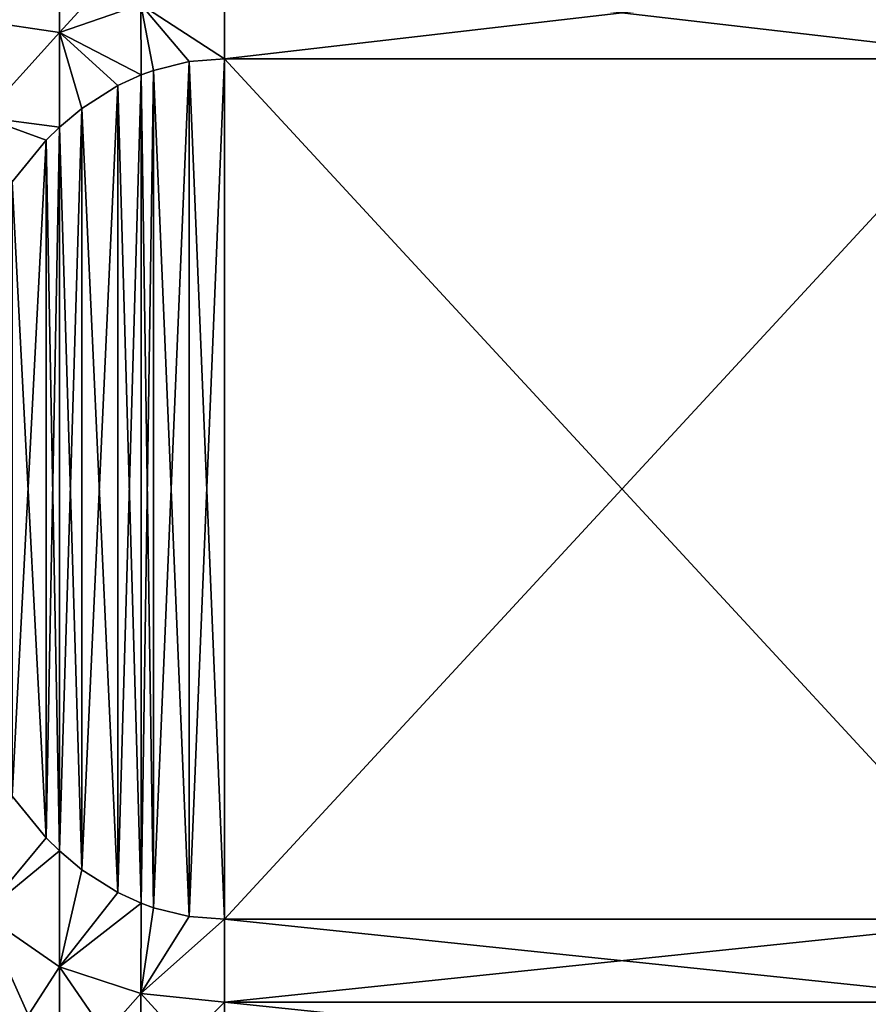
# Model space of a CAD drawing. Header units: metres. Extents: x -82 to 67, y -109 to 109.
# Tile 28 of 216: x -48.08 to -39.54, y -75.69 to -65.78. Entities that reach past the tile are written whole.
import ezdxf

# ---------------------------------------------------------------- set-up
doc = ezdxf.new("R2010")
doc.units = ezdxf.units.M
doc.layers.add('solid_21_382_010_XXX', color=7, linetype='CONTINUOUS')

msp = doc.modelspace()

# ---------------------------------------------------------------- linework, layer by layer
at = {"layer": 'solid_21_382_010_XXX'}
for points in [[(-47.682228, -65.112282, -44.757439), (-48.455132, -65.789925, -45.28347), (-48.455132, -65.032433, -43.729904)], [(-47.682228, -65.112282, -33.442562), (-48.455132, -65.032433, -34.470104), (-48.455132, -65.789917, -32.916534)], [(-46.861519, -65.008324, -33.176151), (-47.682228, -65.112282, -33.442562), (-47.682228, -65.906654, -32.066666)], [(-46.861519, -65.623955, -32.10984), (-46.861519, -65.008324, -33.176151), (-47.682228, -65.906654, -32.066666)], [(-47.682228, -65.112282, -44.757439), (-47.682228, -65.906654, -46.133335), (-48.455132, -65.789925, -45.28347)], [(-47.682228, -65.906654, -32.066666), (-47.682228, -65.112282, -33.442562), (-48.455132, -65.789917, -32.916534)], [(-46.861519, -65.623955, -46.09016), (-47.682228, -65.906654, -46.133335), (-47.682228, -65.112282, -44.757439)], [(-46.861519, -65.623955, -46.09016), (-46.02, -65.241661, -45.599987), (-46.02, -66.169891, -46.992317)], [(-46.861519, -65.623955, -32.10984), (-46.02, -66.169815, -31.207727), (-46.02, -65.241669, -32.600006)], [(-46.02, -65.241661, -45.599987), (-38.02, -65.241661, -45.599987), (-38.02, -66.169891, -46.992317)], [(-46.02, -65.241661, -45.599987), (-38.02, -66.169891, -46.992317), (-46.02, -66.169891, -46.992317)], [(-46.02, -66.169815, -31.207727), (-38.02, -66.169815, -31.207727), (-38.02, -65.241669, -32.600006)], [(-46.02, -65.241669, -32.600006), (-46.02, -66.169815, -31.207727), (-38.02, -65.241669, -32.600006)], [(-46.861519, -65.623955, -32.10984), (-47.682228, -65.906654, -32.066666), (-46.860687, -66.332779, -31.11364)], [(-46.861519, -65.623955, -46.09016), (-46.860687, -66.332779, -47.086361), (-47.682228, -65.906654, -46.133335)], [(-46.861519, -65.623955, -32.10984), (-46.860687, -66.332779, -31.11364), (-46.734104, -66.286621, -31.140289)], [(-46.861519, -65.623955, -32.10984), (-46.734104, -66.286621, -31.140289), (-46.376255, -66.19857, -31.191128)], [(-46.861519, -65.623955, -32.10984), (-46.376255, -66.19857, -31.191128), (-46.02, -66.169815, -31.207727)], [(-46.861519, -65.623955, -46.09016), (-46.02, -66.169891, -46.992317), (-46.376263, -66.19857, -47.008873)], [(-46.861519, -65.623955, -46.09016), (-46.376263, -66.19857, -47.008873), (-46.734119, -66.286629, -47.059715)], [(-46.861519, -65.623955, -46.09016), (-46.734119, -66.286629, -47.059715), (-46.860687, -66.332779, -47.086361)], [(-47.682228, -65.906654, -32.066666), (-48.455132, -65.789917, -32.916534), (-48.455132, -66.756599, -31.483747)], [(-47.682228, -65.906654, -46.133335), (-48.455132, -66.756607, -46.716259), (-48.455132, -65.789925, -45.28347)], [(-47.682228, -65.906654, -32.066666), (-48.455132, -66.756599, -31.483747), (-47.682011, -66.857658, -30.810602)], [(-47.682228, -65.906654, -46.133335), (-47.682007, -66.857658, -47.389397), (-48.455132, -66.756607, -46.716259)], [(-47.682228, -65.906654, -32.066666), (-47.682011, -66.857658, -30.810602), (-47.456196, -66.669289, -30.919359)], [(-47.682228, -65.906654, -32.066666), (-47.456196, -66.669289, -30.919359), (-47.094479, -66.44014, -31.051659)], [(-47.682228, -65.906654, -32.066666), (-47.094479, -66.44014, -31.051659), (-46.860687, -66.332779, -31.11364)], [(-47.682228, -65.906654, -46.133335), (-46.860687, -66.332779, -47.086361), (-47.094494, -66.440147, -47.148346)], [(-47.682228, -65.906654, -46.133335), (-47.094494, -66.440147, -47.148346), (-47.456207, -66.669296, -47.280647)], [(-47.682228, -65.906654, -46.133335), (-47.456207, -66.669296, -47.280647), (-47.682007, -66.857658, -47.389397)], [(-46.376266, -74.80143, -51.975735), (-46.376263, -66.19857, -47.008873), (-46.02, -66.169891, -46.992317)], [(-46.02, -74.83004, -51.992252), (-46.376266, -74.80143, -51.975735), (-46.02, -66.169891, -46.992317)], [(-46.02, -66.169815, -31.207727), (-46.376255, -66.19857, -31.191128), (-46.02, -74.830032, -26.20775)], [(-46.02, -66.169815, -31.207727), (-38.02, -74.830032, -26.20775), (-38.02, -66.169815, -31.207727)], [(-46.02, -66.169815, -31.207727), (-46.02, -74.830032, -26.20775), (-38.02, -74.830032, -26.20775)], [(-46.02, -74.83004, -51.992252), (-38.02, -66.169891, -46.992317), (-38.02, -74.83004, -51.992252)], [(-46.02, -74.83004, -51.992252), (-46.02, -66.169891, -46.992317), (-38.02, -66.169891, -46.992317)], [(-46.734104, -66.286621, -31.140289), (-46.860687, -66.332779, -31.11364), (-46.734123, -74.713371, -26.275105)], [(-46.860687, -74.667221, -51.898251), (-46.860687, -66.332779, -47.086361), (-46.734119, -66.286629, -47.059715)], [(-46.734116, -74.713371, -51.924896), (-46.860687, -74.667221, -51.898251), (-46.734119, -66.286629, -47.059715)], [(-46.734104, -66.286621, -31.140289), (-46.734123, -74.713371, -26.275105), (-46.37627, -74.80143, -26.224264)], [(-46.734116, -74.713371, -51.924896), (-46.734119, -66.286629, -47.059715), (-46.376263, -66.19857, -47.008873)], [(-46.376266, -74.80143, -51.975735), (-46.734116, -74.713371, -51.924896), (-46.376263, -66.19857, -47.008873)], [(-46.376255, -66.19857, -31.191128), (-46.734104, -66.286621, -31.140289), (-46.37627, -74.80143, -26.224264)], [(-46.376255, -66.19857, -31.191128), (-46.37627, -74.80143, -26.224264), (-46.02, -74.830032, -26.20775)], [(-47.09449, -74.55986, -51.836266), (-47.094494, -66.440147, -47.148346), (-46.860687, -66.332779, -47.086361)], [(-46.860687, -74.667221, -51.898251), (-47.09449, -74.55986, -51.836266), (-46.860687, -66.332779, -47.086361)], [(-46.860687, -66.332779, -31.11364), (-47.094479, -66.44014, -31.051659), (-46.860687, -74.667221, -26.30175)], [(-46.860687, -66.332779, -31.11364), (-46.860687, -74.667221, -26.30175), (-46.734123, -74.713371, -26.275105)], [(-47.456203, -74.330704, -51.703964), (-47.456207, -66.669296, -47.280647), (-47.094494, -66.440147, -47.148346)], [(-47.09449, -74.55986, -51.836266), (-47.456203, -74.330704, -51.703964), (-47.094494, -66.440147, -47.148346)], [(-47.094479, -66.44014, -31.051659), (-47.456196, -66.669289, -30.919359), (-47.094501, -74.559853, -26.363739)], [(-47.094479, -66.44014, -31.051659), (-47.094501, -74.559853, -26.363739), (-46.860687, -74.667221, -26.30175)], [(-47.456196, -66.669289, -30.919359), (-47.682011, -66.857658, -30.810602), (-47.456215, -74.330696, -26.49604)], [(-47.682011, -74.142342, -51.595211), (-47.682007, -66.857658, -47.389397), (-47.456207, -66.669296, -47.280647)], [(-47.456203, -74.330704, -51.703964), (-47.682011, -74.142342, -51.595211), (-47.456207, -66.669296, -47.280647)], [(-47.456196, -66.669289, -30.919359), (-47.456215, -74.330696, -26.49604), (-47.094501, -74.559853, -26.363739)], [(-48.455132, -66.756599, -31.483747), (-48.159157, -67.409744, -30.491858), (-47.815231, -66.988312, -30.73517)], [(-48.455132, -66.756599, -31.483747), (-47.815231, -66.988312, -30.73517), (-47.682011, -66.857658, -30.810602)], [(-48.455132, -66.756607, -46.716259), (-47.682007, -66.857658, -47.389397), (-47.815247, -66.988327, -47.46484)], [(-48.455132, -66.756607, -46.716259), (-47.815247, -66.988327, -47.46484), (-48.159187, -67.409782, -47.708168)], [(-47.815243, -74.011681, -51.519772), (-47.815247, -66.988327, -47.46484), (-47.682007, -66.857658, -47.389397)], [(-47.682011, -74.142342, -51.595211), (-47.815243, -74.011681, -51.519772), (-47.682007, -66.857658, -47.389397)], [(-47.682011, -66.857658, -30.810602), (-47.815231, -66.988312, -30.73517), (-47.682007, -74.142342, -26.604788)], [(-47.682011, -66.857658, -30.810602), (-47.682007, -74.142342, -26.604788), (-47.456215, -74.330696, -26.49604)], [(-48.159168, -73.59024, -51.276459), (-48.159187, -67.409782, -47.708168), (-47.815247, -66.988327, -47.46484)], [(-47.815243, -74.011681, -51.519772), (-48.159168, -73.59024, -51.276459), (-47.815247, -66.988327, -47.46484)], [(-47.815231, -66.988312, -30.73517), (-48.159157, -67.409744, -30.491858), (-47.815254, -74.011665, -26.680235)], [(-47.815231, -66.988312, -30.73517), (-47.815254, -74.011665, -26.680235), (-47.682007, -74.142342, -26.604788)], [(-48.159157, -67.409744, -30.491858), (-48.159195, -73.590202, -26.923565), (-47.815254, -74.011665, -26.680235)], [(-48.455132, -74.775826, -26.853846), (-47.815254, -74.011665, -26.680235), (-48.159195, -73.590202, -26.923565)], [(-48.455132, -74.775871, -51.346161), (-48.159168, -73.59024, -51.276459), (-47.815243, -74.011681, -51.519772)], [(-48.455132, -74.775826, -26.853846), (-47.682007, -74.142342, -26.604788), (-47.815254, -74.011665, -26.680235)], [(-48.455132, -74.775871, -51.346161), (-47.815243, -74.011681, -51.519772), (-47.682011, -74.142342, -51.595211)], [(-48.455132, -74.775826, -26.853846), (-47.682228, -75.30941, -26.440248), (-47.682007, -74.142342, -26.604788)], [(-47.682228, -75.309456, -51.759754), (-48.455132, -74.775871, -51.346161), (-47.682011, -74.142342, -51.595211)], [(-47.682228, -75.30941, -26.440248), (-47.456215, -74.330696, -26.49604), (-47.682007, -74.142342, -26.604788)], [(-47.682228, -75.309456, -51.759754), (-47.682011, -74.142342, -51.595211), (-47.456203, -74.330704, -51.703964)], [(-47.682228, -75.30941, -26.440248), (-47.094501, -74.559853, -26.363739), (-47.456215, -74.330696, -26.49604)], [(-47.682228, -75.309456, -51.759754), (-47.456203, -74.330704, -51.703964), (-47.09449, -74.55986, -51.836266)], [(-47.682228, -75.30941, -26.440248), (-46.860687, -74.667221, -26.30175), (-47.094501, -74.559853, -26.363739)], [(-47.682228, -75.309456, -51.759754), (-47.09449, -74.55986, -51.836266), (-46.860687, -74.667221, -51.898251)], [(-47.682228, -75.30941, -26.440248), (-46.861519, -75.576981, -26.204315), (-46.860687, -74.667221, -26.30175)], [(-46.861519, -75.577026, -51.995689), (-47.682228, -75.309456, -51.759754), (-46.860687, -74.667221, -51.898251)], [(-46.861519, -75.576981, -26.204315), (-46.734123, -74.713371, -26.275105), (-46.860687, -74.667221, -26.30175)], [(-46.861519, -75.577026, -51.995689), (-46.860687, -74.667221, -51.898251), (-46.734116, -74.713371, -51.924896)], [(-46.861519, -75.576981, -26.204315), (-46.37627, -74.80143, -26.224264), (-46.734123, -74.713371, -26.275105)], [(-46.861519, -75.577026, -51.995689), (-46.734116, -74.713371, -51.924896), (-46.376266, -74.80143, -51.975735)], [(-48.455132, -74.775826, -26.853846), (-48.455132, -76.5, -26.733065), (-47.682228, -75.30941, -26.440248)], [(-48.455132, -74.775871, -51.346161), (-47.682228, -76.500092, -51.815613), (-48.455132, -76.500084, -51.466934)], [(-47.682228, -75.309456, -51.759754), (-47.682228, -76.500092, -51.815613), (-48.455132, -74.775871, -51.346161)], [(-46.861519, -75.576981, -26.204315), (-46.02, -74.830032, -26.20775), (-46.37627, -74.80143, -26.224264)], [(-46.861519, -75.577026, -51.995689), (-46.376266, -74.80143, -51.975735), (-46.02, -74.83004, -51.992252)], [(-46.861519, -75.576981, -26.204315), (-46.02, -75.663269, -26.126955), (-46.02, -74.830032, -26.20775)], [(-46.861519, -75.577026, -51.995689), (-46.02, -74.83004, -51.992252), (-46.02, -75.663322, -52.073048)], [(-46.02, -75.663269, -26.126955), (-38.02, -75.663269, -26.126955), (-38.02, -74.830032, -26.20775)], [(-46.02, -75.663269, -26.126955), (-38.02, -74.830032, -26.20775), (-46.02, -74.830032, -26.20775)], [(-46.02, -74.83004, -51.992252), (-38.02, -74.83004, -51.992252), (-38.02, -75.663269, -52.073044)], [(-46.02, -75.663322, -52.073048), (-46.02, -74.83004, -51.992252), (-38.02, -75.663269, -52.073044)], [(-47.682228, -75.30941, -26.440248), (-48.455132, -76.5, -26.733065), (-47.682228, -76.5, -26.384388)], [(-47.682228, -75.30941, -26.440248), (-47.682228, -76.5, -26.384388), (-46.861519, -75.576981, -26.204315)], [(-47.682228, -75.309456, -51.759754), (-46.861519, -76.500092, -52.028675), (-47.682228, -76.500092, -51.815613)], [(-46.861519, -75.577026, -51.995689), (-46.861519, -76.500092, -52.028675), (-47.682228, -75.309456, -51.759754)], [(-46.861519, -75.576981, -26.204315), (-47.682228, -76.5, -26.384388), (-46.861519, -76.5, -26.171324)], [(-46.861519, -75.576981, -26.204315), (-46.861519, -76.5, -26.171324), (-46.02, -75.663269, -26.126955)], [(-46.861519, -75.577026, -51.995689), (-46.02, -75.663322, -52.073048), (-46.02, -76.5, -52.099998)], [(-46.861519, -75.577026, -51.995689), (-46.02, -76.5, -52.099998), (-46.861519, -76.500092, -52.028675)], [(-46.861519, -76.5, -26.171324), (-46.02, -76.5, -26.1), (-46.02, -75.663269, -26.126955)], [(-46.02, -76.5, -26.1), (-38.02, -76.5, -26.1), (-38.02, -75.663269, -26.126955)], [(-46.02, -75.663322, -52.073048), (-38.02, -75.663269, -52.073044), (-38.02, -76.5, -52.099998)], [(-46.02, -75.663269, -26.126955), (-46.02, -76.5, -26.1), (-38.02, -75.663269, -26.126955)], [(-46.02, -76.5, -52.099998), (-46.02, -75.663322, -52.073048), (-38.02, -76.5, -52.099998)]]:
    msp.add_3dface(points, dxfattribs=at)

doc.saveas('drawing.dxf')
